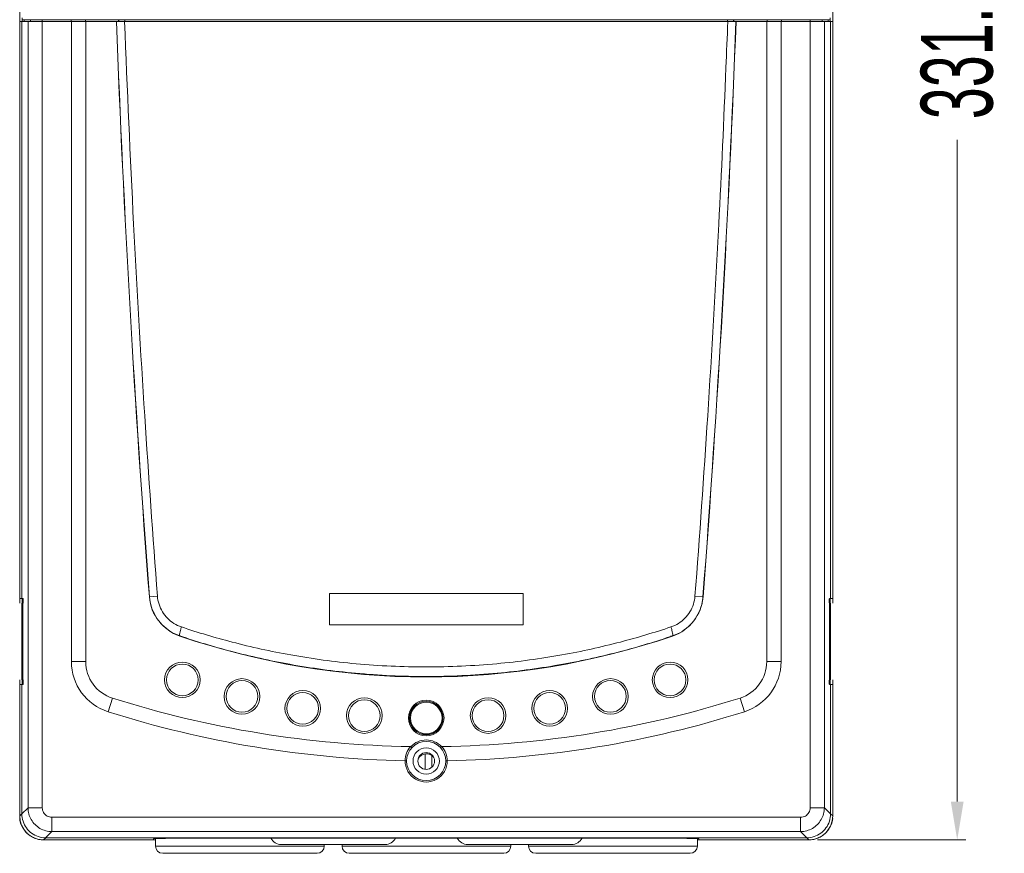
# Model space of a CAD drawing. Header units: millimetres. Extents: x -473 to 23648, y -382 to 1866.
# Tile 135 of 256: x 5052 to 5258, y -16 to 158. Entities that reach past the tile are written whole.
import ezdxf

# ---------------------------------------------------------------- set-up
doc = ezdxf.new("R2010")
doc.units = ezdxf.units.MM
doc.header["$LTSCALE"] = 80
doc.header["$PDMODE"] = 3
doc.header["$PDSIZE"] = 0.3
doc.layers.get('0').update_dxf_attribs({"linetype": 'CONTINUOUS'})
doc.layers.get('DEFPOINTS').update_dxf_attribs({"linetype": 'CONTINUOUS'})
for name, color, linetype in [('02___PRT_ALL_AXES', 7, 'CONTINUOUS'), ('09_ALL_ROUNDS', 7, 'CONTINUOUS'), ('10_ALL_CHAMFER', 7, 'CONTINUOUS'), ('20_ALL_FEATURES', 7, 'CONTINUOUS')]:
    doc.layers.add(name, color=color, linetype=linetype)
doc.styles.get("Standard").update_dxf_attribs({"font": 'technic_.ttf', "width": 0.7})
doc.dimstyles.get("Standard").update_dxf_attribs({"dimtxt": 3, "dimasz": 3, "dimexe": 0.18, "dimexo": 0.0625, "dimgap": 0.09, "dimtad": 1, "dimdsep": 46, "dimtxsty": 'STANDARD', "dimcen": 0.09, "dimadec": 0, "dimazin": 0, "dimtol": 1, "dimtp": 0.01, "dimtm": 0.01, "dimtfac": 1, "dimtofl": 0, "dimtmove": 0, "dimatfit": 3, "dimfxl": 1, "dimtolj": 1, "dimarcsym": 0})

# ---------------------------------------------------------------- blocks, each defined once
blk = doc.blocks.new('*D43')
at = {"color": 0, "lineweight": 0, "transparency": 16777216}
for p, q in [((5138.91, 318.41), (5249.94, 318.41)), ((5248.14, 310.41), (5248.14, 172.02)), ((5248.14, -5.06), (5248.14, 133.34)), ((5218.9, -13.06), (5249.94, -13.06))]:
    blk.add_line(p, q, dxfattribs=at)
for points in [[(5249.48, 310.41), (5246.81, 310.41), (5248.14, 318.41)], [(5246.81, -5.06), (5249.48, -5.06), (5248.14, -13.06)]]:
    blk.add_solid(points, dxfattribs=at)
at = {"layer": 'DEFPOINTS', "color": 0, "lineweight": 0, "transparency": 16777216}
for p in [(5137.11, 318.41), (5217.1, -13.06), (5248.14, -13.06)]:
    blk.add_point(p, dxfattribs=at)
at = {"color": 0, "lineweight": 0, "transparency": 16777216, "insert": (5248.14, 152.68), "char_height": 15, "attachment_point": 5, "rotation": 90}
blk.add_mtext('\\A1;331.5', dxfattribs=at)

msp = doc.modelspace()

# ---------------------------------------------------------------- linework, layer by layer
at = {"linetype": 'Continuous', "lineweight": 0}
for p, q in [((5080.506, -14.366), (5080.506, -12.833)), ((5115.806, -14.366), (5080.506, -14.366)), ((5128.506, -14.016), (5106.806, -14.016)), ((5115.806, -14.366), (5115.806, -14.016)), ((5119.506, -14.366), (5119.506, -14.016)), ((5154.806, -14.366), (5119.506, -14.366)), ((5167.506, -14.016), (5145.806, -14.016)), ((5154.806, -14.366), (5154.806, -14.016)), ((5158.506, -14.016), (5158.506, -14.366)), ((5158.506, -14.366), (5193.806, -14.366)), ((5193.806, -12.835), (5193.806, -14.366)), ((5114.306, -15.866), (5082.006, -15.866)), ((5153.306, -15.866), (5121.006, -15.866)), ((5160.006, -15.866), (5192.306, -15.866))]:
    msp.add_line(p, q, dxfattribs=at)
for centre, radius, start, end in [((5082.006, -14.366), 1.5, 180, 270), ((5106.806, -11.516), 2.5, 208.72947, 270), ((5114.306, -14.366), 1.5, 270, 0), ((5121.006, -14.366), 1.5, 180, 270), ((5128.506, -11.516), 2.5, 270, 331.27053), ((5145.806, -11.516), 2.5, 208.72947, 270), ((5153.306, -14.366), 1.5, 270, 0), ((5160.006, -14.366), 1.5, 180, 270), ((5167.506, -11.516), 2.5, 270, 331.27053), ((5192.306, -14.366), 1.5, 270, 0)]:
    msp.add_arc(centre, radius, start, end, dxfattribs=at)
at = {"layer": '02___PRT_ALL_AXES', "linetype": 'Continuous', "lineweight": 0}
for p, q in [((5079.243, 37.762), (5079.222, 37.76)), ((5080.911, 37.892), (5079.243, 37.762)), ((5193.306, 37.892), (5194.995, 37.76)), ((5085.587, 29.595), (5085.576, 29.562)), ((5188.63, 29.595), (5188.641, 29.562)), ((5065.908, 24.219), (5062.908, 24.219)), ((5208.308, 24.219), (5211.308, 24.219)), ((5071.489, 16.593), (5070.582, 13.734)), ((5202.728, 16.593), (5203.635, 13.734)), ((5052.119, -8.057), (5052.555, -7.621)), ((5052.555, -7.642), (5053.851, -6.346)), ((5056.838, -6.346), (5053.851, -6.346)), ((5217.379, -6.346), (5220.366, -6.346)), ((5220.366, -6.346), (5221.662, -7.642)), ((5221.662, -7.621), (5222.098, -8.057)), ((5058.829, -8.337), (5215.388, -8.337)), ((5058.829, -8.337), (5058.829, -11.324)), ((5215.388, -8.337), (5215.388, -11.324)), ((5057.533, -12.619), (5058.829, -11.324)), ((5058.829, -11.324), (5215.388, -11.324)), ((5215.388, -11.324), (5216.684, -12.619)), ((5057.117, -13.056), (5057.554, -12.619)), ((5216.684, -12.619), (5057.533, -12.619)), ((5216.663, -12.619), (5217.1, -13.056))]:
    msp.add_line(p, q, dxfattribs=at)
for centre, radius in [((5086.108, 20.402), 3.722), ((5086.108, 20.402), 3.311), ((5188.108, 20.402), 3.721), ((5188.108, 20.402), 3.311), ((5098.588, 16.932), 3.722), ((5175.629, 16.932), 3.721), ((5098.588, 16.932), 3.311), ((5175.629, 16.932), 3.311), ((5111.299, 14.438), 3.722), ((5111.299, 14.438), 3.311), ((5124.165, 12.936), 3.722), ((5150.052, 12.936), 3.721), ((5162.918, 14.438), 3.721), ((5162.918, 14.438), 3.311), ((5124.165, 12.936), 3.311), ((5137.108, 12.434), 3.722), ((5137.108, 12.444), 3.5), ((5137.108, 12.434), 3.5), ((5137.108, 12.434), 3.311), ((5150.052, 12.936), 3.311), ((5137.108, 3.434), 4.1)]:
    msp.add_circle(centre, radius, dxfattribs=at)
for centre, radius, start, end in [((5088.624, 38.486), 9.43, 184.41365, 251.14154), ((5185.593, 38.486), 9.43, 288.85846, 355.58635), ((5137.108, 180.434), 159.43, 251.14154, 288.85846), ((5073.908, 24.219), 11, 180, 252.39865), ((5073.908, 24.219), 8, 180, 252.39865), ((5200.308, 24.219), 8, 287.60135, 0), ((5200.308, 24.219), 11, 287.60135, 0), ((5137.108, 223.434), 216.999, 252.39865, 269.13797), ((5137.108, 223.434), 216.999, 270.86202, 287.60135), ((5137.108, 223.434), 219.999, 252.39865, 268.85406), ((5137.108, 223.434), 219.999, 271.14594, 287.60135), ((5137.111, 3.511), 4.401, 138.63515, 180.41794), ((5137.08, 3.54), 4.359, 137.94141, 138.64116), ((5137.108, 3.434), 4.4, 43.1119, 136.888), ((5137.148, 3.548), 4.345, 41.36835, 42.07074), ((5137.105, 3.511), 4.402, 359.58411, 41.36188), ((5137.156, 2.934), 2, 41.9259, 149.90167), ((5137.108, 3.434), 4.4, 179.4128, 0.58718), ((5057.094, -8.057), 4.975, 180.00011, 180.67001), ((5217.123, -8.057), 4.975, 359.32999, 359.99989), ((5057.117, -8.081), 4.975, 269.32999, 269.99989), ((5217.1, -8.081), 4.975, 270.00011, 270.67001)]:
    msp.add_arc(centre, radius, start, end, dxfattribs=at)
for points, knots in [([(5079.243, 37.762), (5079.299, 37.038), (5079.581, 35.598), (5080.49, 33.595), (5081.84, 31.851), (5083.56, 30.464), (5084.894, 29.83), (5085.587, 29.595)], [0, 0, 0, 0, 2.1773751, 4.3570453, 6.5424057, 8.7326557, 10.9271711, 10.9271711, 10.9271711, 10.9271711]), ([(5080.911, 37.892), (5080.955, 37.321), (5081.177, 36.187), (5081.896, 34.61), (5082.965, 33.238), (5084.327, 32.148), (5085.383, 31.65), (5085.931, 31.466)], [0, 0, 0, 0, 1.7153948, 3.4321556, 5.1551371, 6.8839654, 8.6193252, 8.6193252, 8.6193252, 8.6193252]), ([(5188.286, 31.466), (5188.834, 31.65), (5189.89, 32.148), (5191.252, 33.238), (5192.321, 34.61), (5193.04, 36.187), (5193.262, 37.321), (5193.306, 37.892)], [0, 0, 0, 0, 1.7353588, 3.4641877, 5.1871695, 6.9039306, 8.6193252, 8.6193252, 8.6193252, 8.6193252]), ([(5188.63, 29.595), (5189.323, 29.83), (5190.657, 30.464), (5192.377, 31.851), (5193.727, 33.595), (5194.636, 35.598), (5194.918, 37.038), (5194.974, 37.762)], [0, 0, 0, 0, 2.1945184, 4.3847684, 6.5701288, 8.7497991, 10.927174, 10.927174, 10.927174, 10.927174]), ([(5085.931, 31.466), (5085.856, 31.237), (5085.729, 30.819), (5085.586, 30.232), (5085.541, 29.878), (5085.532, 29.621), (5085.587, 29.595)], [0, 0, 0, 0, 0.7211645, 1.3292794, 1.7445157, 1.9265306, 1.9265306, 1.9265306, 1.9265306]), ([(5085.931, 31.466), (5089.418, 30.294), (5096.964, 28.044), (5109.147, 25.369), (5122.717, 23.539), (5132.213, 23.105), (5137.108, 23.105)], [0, 0, 0, 0, 11.0368677, 23.6009038, 37.3816114, 52.0691015, 52.0691015, 52.0691015, 52.0691015]), ([(5137.108, 23.105), (5142.031, 23.105), (5151.547, 23.542), (5165.12, 25.379), (5177.276, 28.051), (5184.802, 30.295), (5188.286, 31.466)], [0, 0, 0, 0, 14.7678627, 28.5287238, 41.0431657, 52.0690796, 52.0690796, 52.0690796, 52.0690796]), ([(5188.286, 31.466), (5188.361, 31.237), (5188.488, 30.819), (5188.63, 30.232), (5188.676, 29.878), (5188.685, 29.621), (5188.63, 29.595)], [0, 0, 0, 0, 0.7210987, 1.3291451, 1.7443292, 1.9263221, 1.9263221, 1.9263221, 1.9263221]), ([(5085.587, 29.595), (5089.097, 28.405), (5096.694, 26.121), (5108.959, 23.405), (5122.621, 21.546), (5132.18, 21.106), (5137.108, 21.106)], [0, 0, 0, 0, 11.120375, 23.7747167, 37.649667, 52.4341989, 52.4341989, 52.4341989, 52.4341989]), ([(5137.108, 21.106), (5142.064, 21.106), (5151.643, 21.549), (5165.308, 23.415), (5177.546, 26.128), (5185.123, 28.406), (5188.63, 29.595)], [0, 0, 0, 0, 14.8655123, 28.7205124, 41.3249372, 52.4341735, 52.4341735, 52.4341735, 52.4341735]), ([(5133.844, 6.459), (5133.857, 6.459), (5133.877, 6.461), (5133.887, 6.445), (5133.888, 6.441)], [0, 0, 0, 0, 0.038570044, 0.050814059, 0.050814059, 0.050814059, 0.050814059]), ([(5133.897, 6.441), (5133.934, 6.407), (5134.003, 6.344), (5134.051, 6.279), (5134.107, 6.227), (5134.097, 6.216)], [0, 0, 0, 0, 0.15035554, 0.26050403, 0.3032701, 0.3032701, 0.3032701, 0.3032701]), ([(5140.32, 6.441), (5140.283, 6.407), (5140.213, 6.344), (5140.166, 6.279), (5140.11, 6.227), (5140.12, 6.216)], [0, 0, 0, 0, 0.15035764, 0.26050313, 0.30325847, 0.30325847, 0.30325847, 0.30325847]), ([(5140.323, 6.443), (5140.331, 6.451), (5140.347, 6.461), (5140.365, 6.456), (5140.369, 6.453)], [0, 0, 0, 0, 0.033771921, 0.049924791, 0.049924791, 0.049924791, 0.049924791]), ([(5132.709, 3.479), (5132.759, 3.478), (5132.853, 3.478), (5132.935, 3.463), (5133.008, 3.454), (5133.008, 3.439)], [0, 0, 0, 0, 0.15112825, 0.26111562, 0.30541863, 0.30541863, 0.30541863, 0.30541863]), ([(5141.208, 3.439), (5141.208, 3.454), (5141.282, 3.463), (5141.364, 3.478), (5141.458, 3.478), (5141.508, 3.479)], [0, 0, 0, 0, 0.04434339, 0.15432572, 0.30545557, 0.30545557, 0.30545557, 0.30545557]), ([(5057.059, -13.055), (5056.752, -13.052), (5056.117, -12.986), (5055.192, -12.705), (5054.322, -12.24), (5053.56, -11.615), (5052.934, -10.852), (5052.469, -9.982), (5052.189, -9.058), (5052.123, -8.423), (5052.119, -8.116)], [0, 0, 0, 0, 0.9219644, 1.9018271, 2.881697, 3.861565, 4.841432, 5.8212996, 6.8011603, 7.7231243, 7.7231243, 7.7231243, 7.7231243]), ([(5057.554, -12.619), (5057.028, -12.619), (5055.974, -12.448), (5054.567, -11.724), (5053.45, -10.608), (5052.726, -9.2), (5052.555, -8.147), (5052.555, -7.621)], [0, 0, 0, 0, 1.5768992, 3.1389452, 4.6760144, 6.2380604, 7.8149596, 7.8149596, 7.8149596, 7.8149596]), ([(5053.851, -6.346), (5053.853, -6.778), (5053.971, -7.647), (5054.477, -8.857), (5055.277, -9.898), (5056.317, -10.697), (5057.528, -11.203), (5058.396, -11.321), (5058.829, -11.324)], [0, 0, 0, 0, 1.2974799, 2.5949937, 3.8925125, 5.1900426, 6.4875608, 7.7850351, 7.7850351, 7.7850351, 7.7850351]), ([(5056.838, -6.346), (5056.838, -6.518), (5056.883, -6.866), (5057.083, -7.353), (5057.403, -7.771), (5057.822, -8.092), (5058.308, -8.292), (5058.656, -8.337), (5058.829, -8.337)], [0, 0, 0, 0, 0.517483, 1.0388621, 1.5604254, 2.0810224, 2.6015211, 3.1198801, 3.1198801, 3.1198801, 3.1198801]), ([(5215.388, -8.337), (5215.561, -8.337), (5215.909, -8.292), (5216.395, -8.092), (5216.813, -7.771), (5217.134, -7.353), (5217.334, -6.866), (5217.379, -6.518), (5217.379, -6.346)], [0, 0, 0, 0, 0.5183589, 1.0388577, 1.5594547, 2.081018, 2.602397, 3.1198801, 3.1198801, 3.1198801, 3.1198801]), ([(5215.388, -11.324), (5215.821, -11.321), (5216.689, -11.203), (5217.899, -10.697), (5218.94, -9.898), (5219.74, -8.857), (5220.245, -7.647), (5220.364, -6.778), (5220.366, -6.346)], [0, 0, 0, 0, 1.2974744, 2.5949926, 3.8925227, 5.1900415, 6.4875553, 7.7850351, 7.7850351, 7.7850351, 7.7850351]), ([(5221.662, -7.621), (5221.662, -8.147), (5221.491, -9.2), (5220.767, -10.608), (5219.65, -11.724), (5218.243, -12.448), (5217.189, -12.619), (5216.663, -12.619)], [0, 0, 0, 0, 1.5768992, 3.1389452, 4.6760144, 6.2380604, 7.8149596, 7.8149596, 7.8149596, 7.8149596]), ([(5222.098, -8.116), (5222.094, -8.423), (5222.028, -9.058), (5221.747, -9.982), (5221.283, -10.852), (5220.657, -11.615), (5219.895, -12.24), (5219.025, -12.705), (5218.1, -12.986), (5217.465, -13.052), (5217.158, -13.055)], [0, 0, 0, 0, 0.9219651, 1.9018283, 2.8816985, 3.8615666, 4.8414334, 5.8213008, 6.801161, 7.7231243, 7.7231243, 7.7231243, 7.7231243])]:
    msp.add_open_spline(points, degree=3, knots=knots, dxfattribs=at)
at = {"layer": '09_ALL_ROUNDS', "linetype": 'Continuous', "lineweight": 0}
for p, q in [((5052.555, 37.412), (5052.786, 37.412)), ((5221.662, 37.412), (5221.431, 37.412)), ((5052.789, 20.403), (5052.789, 36.422)), ((5221.427, 20.403), (5221.427, 36.422)), ((5052.555, 19.412), (5052.786, 19.412)), ((5221.662, 19.412), (5221.431, 19.412))]:
    msp.add_line(p, q, dxfattribs=at)
for centre, start, end in [((5055.108, -8.556), 180, 207.00212), ((5219.108, -8.556), 332.99788, 0)]:
    msp.add_arc(centre, 3, start, end, dxfattribs=at)
for points, knots in [([(5052.827, 36.663), (5052.833, 36.746), (5052.833, 36.908), (5052.835, 37.153), (5052.808, 37.283), (5052.81, 37.412), (5052.786, 37.412)], [0, 0, 0, 0, 0.24965412, 0.49930818, 0.68331833, 0.75461938, 0.75461938, 0.75461938, 0.75461938]), ([(5221.431, 37.412), (5221.407, 37.412), (5221.409, 37.283), (5221.381, 37.153), (5221.384, 36.909), (5221.384, 36.685), (5221.401, 36.541), (5221.407, 36.48)], [0, 0, 0, 0, 0.07130105, 0.2553112, 0.50496526, 0.75461938, 0.93862945, 0.93862945, 0.93862945, 0.93862945]), ([(5052.789, 36.422), (5052.806, 36.434), (5052.814, 36.528), (5052.823, 36.602), (5052.827, 36.663)], [0, 0, 0, 0, 0.06145527, 0.24546534, 0.24546534, 0.24546534, 0.24546534]), ([(5052.786, 19.412), (5052.81, 19.412), (5052.808, 19.542), (5052.835, 19.672), (5052.833, 19.916), (5052.833, 20.14), (5052.815, 20.284), (5052.81, 20.345)], [0, 0, 0, 0, 0.07130108, 0.25531115, 0.50496526, 0.75461932, 0.93862948, 0.93862948, 0.93862948, 0.93862948]), ([(5221.39, 20.162), (5221.384, 20.079), (5221.384, 19.916), (5221.381, 19.672), (5221.409, 19.542), (5221.407, 19.412), (5221.431, 19.412)], [0, 0, 0, 0, 0.24965406, 0.49930818, 0.68331824, 0.75461932, 0.75461932, 0.75461932, 0.75461932]), ([(5221.427, 20.403), (5221.411, 20.391), (5221.403, 20.297), (5221.394, 20.223), (5221.39, 20.162)], [0, 0, 0, 0, 0.06145524, 0.2454654, 0.2454654, 0.2454654, 0.2454654])]:
    msp.add_open_spline(points, degree=3, knots=knots, dxfattribs=at)
for points in [[(5221.407, 36.48), (5221.409, 36.459), (5221.411, 36.434), (5221.427, 36.422)], [(5052.81, 20.345), (5052.808, 20.366), (5052.806, 20.391), (5052.789, 20.403)]]:
    msp.add_open_spline(points, degree=3, dxfattribs=at)
at = {"layer": '10_ALL_CHAMFER', "linetype": 'Continuous', "lineweight": 0}
for p, q in [((5080.506, -13.056), (5080.108, -13.056)), ((5194.108, -13.056), (5193.806, -13.056))]:
    msp.add_line(p, q, dxfattribs=at)
for radius in [2.75, 1.75]:
    msp.add_circle((5137.108, 3.434), radius, dxfattribs=at)
at = {"layer": '20_ALL_FEATURES', "linetype": 'Continuous', "lineweight": 0}
for p, q in [((5052.108, 298.444), (5052.108, 36.412)), ((5222.108, 36.412), (5222.108, 298.444)), ((5052.608, 158.844), (5052.608, 158.034)), ((5221.608, 158.034), (5221.608, 158.844)), ((5052.119, 37.412), (5052.119, 158.034)), ((5052.119, 158.034), (5222.098, 158.034)), ((5052.555, 158.034), (5052.555, 37.412)), ((5052.619, 158.434), (5221.598, 158.434)), ((5053.055, 158.434), (5053.055, 158.034)), ((5053.851, 158.034), (5053.851, -6.346)), ((5054.349, 158.434), (5054.349, 158.034)), ((5056.838, 158.434), (5056.838, -6.346)), ((5062.843, 158.434), (5062.843, 158.034)), ((5062.908, 158.034), (5062.908, 24.219)), ((5065.843, 158.434), (5065.843, 158.034)), ((5065.908, 158.034), (5065.908, 24.219)), ((5072.801, 158.434), (5072.801, 158.034)), ((5072.831, 158.434), (5072.831, 158.034)), ((5074.11, 158.434), (5074.11, 158.034)), ((5200.107, 158.434), (5200.107, 158.034)), ((5201.386, 158.434), (5201.386, 158.034)), ((5201.416, 158.434), (5201.416, 158.034)), ((5208.308, 158.034), (5208.308, 24.219)), ((5208.374, 158.434), (5208.374, 158.034)), ((5211.308, 158.034), (5211.308, 24.219)), ((5211.374, 158.434), (5211.374, 158.034)), ((5217.379, -6.346), (5217.379, 158.434)), ((5219.868, 158.434), (5219.868, 158.034)), ((5220.366, -6.346), (5220.366, 158.034)), ((5221.162, 158.434), (5221.162, 158.034)), ((5221.598, 158.434), (5221.598, 158.034)), ((5221.662, 158.034), (5221.662, 37.412)), ((5222.098, 158.034), (5222.098, 37.412)), ((5052.119, 37.412), (5052.555, 37.412)), ((5052.608, 37.412), (5052.608, 36.412)), ((5116.858, 38.434), (5157.358, 38.434)), ((5116.858, 31.934), (5116.858, 38.434)), ((5157.358, 38.434), (5157.358, 31.934)), ((5221.608, 36.412), (5221.608, 37.412)), ((5222.098, 37.412), (5221.662, 37.412)), ((5052.547, 36.412), (5052.547, 20.412)), ((5052.581, 20.412), (5052.581, 36.412)), ((5052.685, 36.412), (5052.629, 36.412)), ((5052.629, 36.412), (5052.629, 20.412)), ((5052.685, 20.412), (5052.685, 36.412)), ((5052.789, 36.412), (5052.733, 36.412)), ((5052.733, 36.412), (5052.733, 20.412)), ((5079.613, 35.875), (5079.613, 35.974)), ((5221.427, 36.412), (5221.484, 36.412)), ((5221.484, 36.412), (5221.484, 20.412)), ((5221.531, 20.412), (5221.531, 36.412)), ((5221.531, 36.412), (5221.588, 36.412)), ((5221.588, 36.412), (5221.588, 20.412)), ((5221.636, 20.412), (5221.636, 36.412)), ((5221.67, 36.412), (5221.67, 20.412)), ((5080.147, 34.554), (5080.147, 34.386)), ((5080.147, 34.386), (5080.223, 34.386)), ((5157.358, 31.934), (5116.858, 31.934)), ((5188.238, 29.595), (5188.238, 29.477)), ((5052.108, 20.412), (5052.108, -8.056)), ((5052.119, 19.412), (5052.555, 19.412)), ((5052.119, -8.057), (5052.119, 19.412)), ((5052.555, 19.412), (5052.555, -7.642)), ((5052.608, 20.412), (5052.608, 19.412)), ((5052.685, 20.412), (5052.629, 20.412)), ((5052.789, 20.412), (5052.733, 20.412)), ((5221.427, 20.412), (5221.484, 20.412)), ((5221.531, 20.412), (5221.588, 20.412)), ((5221.608, 19.412), (5221.608, 20.412)), ((5221.662, 19.412), (5221.662, -7.642)), ((5222.098, 19.412), (5221.662, 19.412)), ((5222.098, 19.412), (5222.098, -8.057)), ((5222.108, -8.056), (5222.108, 20.412)), ((5136.888, 4.913), (5136.888, 1.684)), ((5138.308, 2.189), (5138.308, 4.547)), ((5080.108, -13.056), (5057.117, -13.056)), ((5085.108, -12.712), (5080.108, -12.843)), ((5080.108, -13.056), (5080.108, -12.843)), ((5189.108, -12.712), (5085.108, -12.712)), ((5194.108, -12.843), (5189.108, -12.712)), ((5194.108, -13.056), (5194.108, -12.843)), ((5217.1, -13.056), (5194.108, -13.056))]:
    msp.add_line(p, q, dxfattribs=at)
for centre, radius, start, end in [((8119.608, 272.434), 3049.43, 182.149968, 184.413651), ((8119.608, 272.434), 3049.409, 182.149982, 184.413651), ((2154.608, 272.434), 3049.409, 355.586349, 357.850018), ((2154.608, 272.434), 3049.43, 355.586349, 357.850032), ((2139.644, 272.504), 3062.66, 357.678162, 357.858017), ((5057.108, -8.056), 5, 180, 269.42302), ((5217.108, -8.056), 5, 270.57698, 0)]:
    msp.add_arc(centre, radius, start, end, dxfattribs=at)
for points, knots in [([(5074.053, 158.034), (5074.582, 143.908), (5075.8, 116.426), (5078.116, 76.377), (5079.946, 50.462), (5080.911, 37.892)], [0, 0, 0, 0, 42.408613, 82.5233358, 120.3447256, 120.3447256, 120.3447256, 120.3447256]), ([(5193.306, 37.892), (5194.271, 50.462), (5196.101, 76.377), (5198.232, 113.226), (5199.346, 137.505), (5199.789, 148.427)], [0, 0, 0, 0, 37.8213873, 77.9361153, 110.7310216, 110.7310216, 110.7310216, 110.7310216])]:
    msp.add_open_spline(points, degree=3, knots=knots, dxfattribs=at)

# ---------------------------------------------------------------- dimensions: what is measured, and where the dimension line sits
at = {"color": 3, "lineweight": 0}
dim = msp.add_linear_dim(base=(5248.144, -13.056), p1=(5137.108, 318.41), p2=(5217.1, -13.056), angle=90, dimstyle='STANDARD', override={"dimtxt": 15, "dimasz": 8, "dimexe": 1.8, "dimexo": 1.8, "dimtad": 0, "dimdec": 1, "dimzin": 0, "dimdsep": 0, "dimcen": 0.5, "dimtol": 0, "dimtdec": 4, "dimtzin": 0, "dimlwd": 0, "dimlwe": 0}, dxfattribs=at)
dim.commit()
dim.dimension.update_dxf_attribs({"geometry": '*D43', "text_midpoint": (5248.144, 152.677), "dimtype": 160})

doc.saveas('drawing.dxf')
